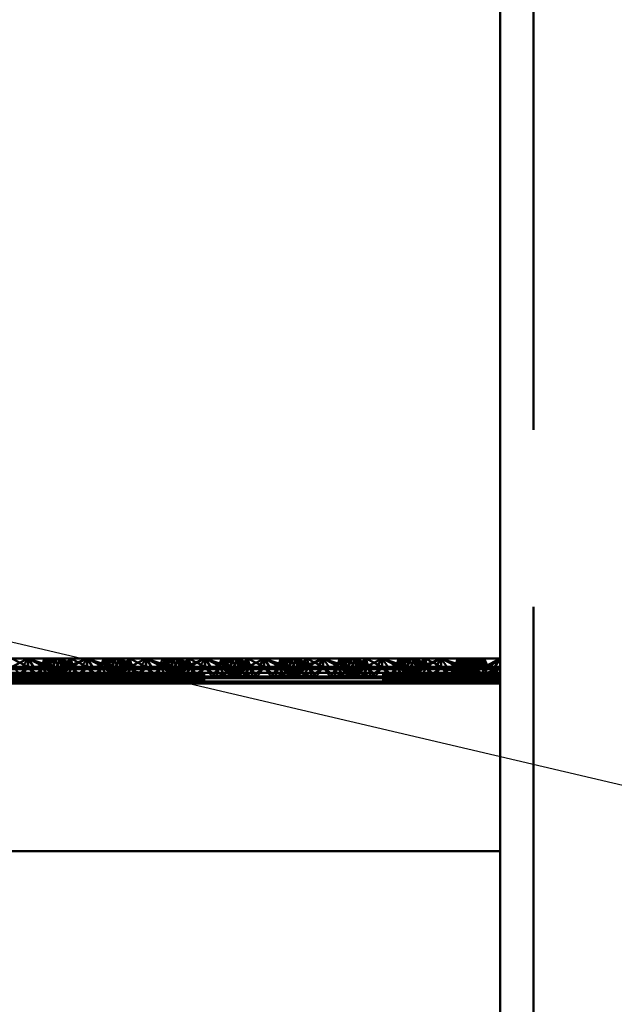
# Paper-space layout 'Layout1' of a CAD drawing. Extents: x -2 to 1033, y -36 to 596.
# Tile 161 of 256: x 374.97 to 377.49, y 428.45 to 432.62. Entities that reach past the tile are written whole.
import ezdxf

# ---------------------------------------------------------------- set-up
doc = ezdxf.new("R2010")
doc.units = 0
doc.linetypes.add('ACAD_ISO02W100', pattern=[15, 12, -3])
doc.linetypes.add('ACAD_ISO04W100', pattern=[30.5, 24, -3, 0.5, -3])
doc.layers.add('SS_POPIS_PROFILU', color=13, linetype='CONTINUOUS', lineweight=25)
doc.layers.add('SS_ZEBRIKY', color=24, linetype='CONTINUOUS', lineweight=50)

psp = doc.layouts.get("Layout1")

# ---------------------------------------------------------------- linework, layer by layer
at = {"layer": 'SS_POPIS_PROFILU', "color": 13}
psp.add_lwpolyline([(365.8683, 432.1145), (388.1864, 426.8788), (399.4245, 426.8788)], dxfattribs=at)
at = {"layer": 'SS_ZEBRIKY', "color": 7, "linetype": 'ACAD_ISO04W100', "ltscale": 0.25}
psp.add_line((377.0063, 524.985), (377.0063, 378.385), dxfattribs=at)
at = {"layer": 'SS_ZEBRIKY', "color": 3, "linetype": 'ACAD_ISO02W100', "ltscale": 0.25}
for p, q in [((377.1463, 378.385), (377.1463, 524.985)), ((374.9374, 429.9168), (375.0053, 429.881)), ((375.0063, 429.9168), (375.0053, 429.881)), ((375.0063, 429.9168), (375.1099, 429.881)), ((375.0063, 429.9168), (375.0063, 429.881)), ((375.1184, 429.9168), (375.0469, 429.881)), ((375.0663, 429.881), (375.0753, 429.9168)), ((375.0743, 429.881), (375.1369, 429.9168)), ((375.0743, 429.881), (375.1184, 429.9168)), ((375.0748, 429.881), (375.1369, 429.9168)), ((375.0748, 429.881), (375.1184, 429.9168)), ((375.1099, 429.881), (375.0753, 429.9168)), ((375.1869, 429.881), (375.0753, 429.9168)), ((375.1103, 429.881), (375.1258, 429.9168)), ((375.1184, 429.9168), (375.1363, 429.881)), ((375.1869, 429.881), (375.1258, 429.9168)), ((375.2158, 429.881), (375.1258, 429.9168)), ((375.1263, 429.881), (375.1442, 429.9168)), ((375.1493, 429.881), (375.1369, 429.9168)), ((375.1401, 429.9086), (375.1369, 429.9168)), ((375.1524, 429.881), (375.1369, 429.9168)), ((375.1369, 429.9168), (375.1403, 429.909)), ((375.151, 429.881), (375.1401, 429.9086)), ((375.1403, 429.909), (375.1524, 429.881)), ((375.1493, 429.881), (375.1874, 429.9168)), ((375.151, 429.881), (375.1728, 429.9025)), ((375.1661, 429.8802), (375.2563, 429.9168)), ((375.1661, 429.8802), (375.1874, 429.9168)), ((375.1796, 429.8768), (375.2563, 429.9168)), ((375.1936, 429.8921), (375.1874, 429.9168)), ((375.1963, 429.881), (375.1874, 429.9168)), ((375.2563, 429.9168), (375.2303, 429.8768)), ((375.2563, 429.9168), (375.2824, 429.8768)), ((375.2563, 429.9168), (375.333, 429.8768)), ((375.2563, 429.9168), (375.2563, 429.881)), ((375.3253, 429.9168), (375.3163, 429.881)), ((375.3869, 429.9168), (375.3248, 429.881)), ((375.3248, 429.881), (375.3684, 429.9168)), ((375.3253, 429.9168), (375.333, 429.8768)), ((375.3253, 429.9168), (375.3466, 429.8802)), ((375.3253, 429.9168), (375.3634, 429.881)), ((375.3393, 429.9023), (375.3599, 429.881)), ((375.3516, 429.9084), (375.3767, 429.9003)), ((375.3758, 429.9168), (375.3603, 429.881)), ((375.3758, 429.9168), (375.3634, 429.881)), ((375.3684, 429.9168), (375.3863, 429.881)), ((375.3758, 429.9168), (375.3724, 429.909)), ((375.3758, 429.9168), (375.4369, 429.881)), ((375.3758, 429.9168), (375.4389, 429.881)), ((375.3758, 429.9168), (375.4658, 429.881)), ((375.3767, 429.9003), (375.4369, 429.881)), ((375.3813, 429.891), (375.3942, 429.9168)), ((375.3869, 429.9168), (375.401, 429.881)), ((375.3869, 429.9168), (375.4024, 429.881)), ((375.4389, 429.881), (375.3942, 429.9168)), ((375.4658, 429.881), (375.3942, 429.9168)), ((375.4374, 429.9168), (375.401, 429.881)), ((375.4374, 429.9168), (375.4463, 429.881)), ((375.4374, 429.9168), (375.5053, 429.881)), ((375.5063, 429.9168), (375.5053, 429.881)), ((375.6099, 429.881), (375.5063, 429.9168)), ((375.5063, 429.9168), (375.5063, 429.881)), ((375.6184, 429.9168), (375.5469, 429.881)), ((375.5663, 429.881), (375.5753, 429.9168)), ((375.6369, 429.9168), (375.5743, 429.881)), ((375.5743, 429.881), (375.6184, 429.9168)), ((375.5748, 429.881), (375.6369, 429.9168)), ((375.5748, 429.881), (375.6184, 429.9168)), ((375.6099, 429.881), (375.5753, 429.9168)), ((375.6869, 429.881), (375.5753, 429.9168)), ((375.6103, 429.881), (375.6258, 429.9168)), ((375.6184, 429.9168), (375.6363, 429.881)), ((375.6869, 429.881), (375.6258, 429.9168)), ((375.7158, 429.881), (375.6258, 429.9168)), ((375.6263, 429.881), (375.6442, 429.9168)), ((375.6493, 429.881), (375.6369, 429.9168)), ((375.6401, 429.9086), (375.6369, 429.9168)), ((375.6369, 429.9168), (375.6403, 429.909)), ((375.6524, 429.881), (375.6369, 429.9168)), ((375.651, 429.881), (375.6401, 429.9086)), ((375.6403, 429.909), (375.6524, 429.881)), ((375.6493, 429.881), (375.6874, 429.9168)), ((375.6728, 429.9025), (375.651, 429.881)), ((375.6661, 429.8802), (375.7563, 429.9168)), ((375.6661, 429.8802), (375.6874, 429.9168)), ((375.6796, 429.8768), (375.7563, 429.9168)), ((375.6936, 429.8921), (375.6874, 429.9168)), ((375.6963, 429.881), (375.6874, 429.9168)), ((375.7563, 429.9168), (375.7303, 429.8768)), ((375.7824, 429.8768), (375.7563, 429.9168)), ((375.7563, 429.9168), (375.833, 429.8768)), ((375.7563, 429.881), (375.7563, 429.9168)), ((375.8253, 429.9168), (375.8163, 429.881)), ((375.8869, 429.9168), (375.8248, 429.881)), ((375.8248, 429.881), (375.8684, 429.9168)), ((375.833, 429.8768), (375.8253, 429.9168)), ((375.8253, 429.9168), (375.8466, 429.8802)), ((375.8253, 429.9168), (375.8634, 429.881)), ((375.8393, 429.9023), (375.8599, 429.881)), ((375.8516, 429.9084), (375.8767, 429.9003)), ((375.8758, 429.9168), (375.8603, 429.881)), ((375.8758, 429.9168), (375.8634, 429.881)), ((375.8684, 429.9168), (375.8863, 429.881)), ((375.8758, 429.9168), (375.8724, 429.909)), ((375.8758, 429.9168), (375.9369, 429.881)), ((375.8758, 429.9168), (375.9389, 429.881)), ((375.8758, 429.9168), (375.9658, 429.881)), ((375.8763, 429.881), (375.8942, 429.9168)), ((375.8767, 429.9003), (375.9369, 429.881)), ((375.8869, 429.9168), (375.901, 429.881)), ((375.8869, 429.9168), (375.9024, 429.881)), ((375.9389, 429.881), (375.8942, 429.9168)), ((375.9658, 429.881), (375.8942, 429.9168)), ((375.9374, 429.9168), (375.901, 429.881)), ((375.9374, 429.9168), (375.9463, 429.881)), ((375.9374, 429.9168), (376.0053, 429.881)), ((376.0063, 429.9168), (376.0053, 429.881)), ((376.1099, 429.881), (376.0063, 429.9168)), ((376.0063, 429.881), (376.0063, 429.9168)), ((376.1184, 429.9168), (376.0469, 429.881)), ((376.0663, 429.881), (376.0753, 429.9168)), ((376.1369, 429.9168), (376.0743, 429.881)), ((376.0743, 429.881), (376.1184, 429.9168)), ((376.0748, 429.881), (376.1369, 429.9168)), ((376.0748, 429.881), (376.1184, 429.9168)), ((376.1099, 429.881), (376.0753, 429.9168)), ((376.1869, 429.881), (376.0753, 429.9168)), ((376.1103, 429.881), (376.1258, 429.9168)), ((376.1184, 429.9168), (376.1363, 429.881)), ((376.1869, 429.881), (376.1258, 429.9168)), ((376.2158, 429.881), (376.1258, 429.9168)), ((376.1263, 429.881), (376.1442, 429.9168)), ((376.1493, 429.881), (376.1369, 429.9168)), ((376.1401, 429.9086), (376.1369, 429.9168)), ((376.1524, 429.881), (376.1369, 429.9168)), ((376.1369, 429.9168), (376.1403, 429.909)), ((376.151, 429.881), (376.1401, 429.9086)), ((376.1403, 429.909), (376.1524, 429.881)), ((376.1493, 429.881), (376.1874, 429.9168)), ((376.151, 429.881), (376.1728, 429.9025)), ((376.1661, 429.8802), (376.2563, 429.9168)), ((376.1661, 429.8802), (376.1874, 429.9168)), ((376.1796, 429.8768), (376.2563, 429.9168)), ((376.1936, 429.8921), (376.1874, 429.9168)), ((376.1963, 429.881), (376.1874, 429.9168)), ((376.2563, 429.9168), (376.2303, 429.8768)), ((376.2824, 429.8768), (376.2563, 429.9168)), ((376.2563, 429.9168), (376.333, 429.8768)), ((376.2563, 429.881), (376.2563, 429.9168)), ((376.3253, 429.9168), (376.3163, 429.881)), ((376.3869, 429.9168), (376.3248, 429.881)), ((376.3248, 429.881), (376.3684, 429.9168)), ((376.3253, 429.9168), (376.333, 429.8768)), ((376.3253, 429.9168), (376.3466, 429.8802)), ((376.3253, 429.9168), (376.3634, 429.881)), ((376.3393, 429.9023), (376.3599, 429.881)), ((376.3516, 429.9084), (376.3767, 429.9003)), ((376.3758, 429.9168), (376.3603, 429.881)), ((376.3758, 429.9168), (376.3634, 429.881)), ((376.3684, 429.9168), (376.3863, 429.881)), ((376.3758, 429.9168), (376.3724, 429.909)), ((376.3758, 429.9168), (376.4369, 429.881)), ((376.3758, 429.9168), (376.4389, 429.881)), ((376.3758, 429.9168), (376.4658, 429.881)), ((376.3763, 429.881), (376.3942, 429.9168)), ((376.3767, 429.9003), (376.4369, 429.881)), ((376.3869, 429.9168), (376.401, 429.881)), ((376.3869, 429.9168), (376.4024, 429.881)), ((376.4389, 429.881), (376.3942, 429.9168)), ((376.4658, 429.881), (376.3942, 429.9168)), ((376.4374, 429.9168), (376.401, 429.881)), ((376.4374, 429.9168), (376.4463, 429.881)), ((376.4374, 429.9168), (376.5053, 429.881)), ((376.5053, 429.881), (376.5063, 429.9168)), ((376.6099, 429.881), (376.5063, 429.9168)), ((376.5063, 429.881), (376.5063, 429.9168)), ((376.6184, 429.9168), (376.5469, 429.881)), ((376.5663, 429.881), (376.5753, 429.9168)), ((376.5743, 429.881), (376.6369, 429.9168)), ((376.6184, 429.9168), (376.5743, 429.881)), ((376.5748, 429.881), (376.6369, 429.9168)), ((376.5748, 429.881), (376.6184, 429.9168)), ((376.6099, 429.881), (376.5753, 429.9168)), ((376.6869, 429.881), (376.5753, 429.9168)), ((376.6103, 429.881), (376.6258, 429.9168)), ((376.6184, 429.9168), (376.6313, 429.891)), ((376.6869, 429.881), (376.6258, 429.9168)), ((376.7158, 429.881), (376.6258, 429.9168)), ((376.6263, 429.881), (376.6442, 429.9168)), ((376.6493, 429.881), (376.6369, 429.9168)), ((376.6401, 429.9086), (376.6369, 429.9168)), ((376.6369, 429.9168), (376.6403, 429.909)), ((376.6524, 429.881), (376.6369, 429.9168)), ((376.651, 429.881), (376.6401, 429.9086)), ((376.6403, 429.909), (376.6524, 429.881)), ((376.6493, 429.881), (376.6874, 429.9168)), ((376.651, 429.881), (376.6728, 429.9025)), ((376.6661, 429.8802), (376.7563, 429.9168)), ((376.6661, 429.8802), (376.6874, 429.9168)), ((376.6796, 429.8768), (376.7563, 429.9168)), ((376.6936, 429.8921), (376.6874, 429.9168)), ((376.6963, 429.881), (376.6874, 429.9168)), ((376.7303, 429.8768), (376.7563, 429.9168)), ((376.7824, 429.8768), (376.7563, 429.9168)), ((376.7563, 429.9168), (376.833, 429.8768)), ((376.7563, 429.881), (376.7563, 429.9168)), ((376.8869, 429.9168), (376.8044, 429.881)), ((376.8044, 429.881), (376.8684, 429.9168)), ((376.8253, 429.9168), (376.8163, 429.881)), ((376.833, 429.8768), (376.8253, 429.9168)), ((376.8253, 429.9168), (376.8466, 429.8802)), ((376.8253, 429.9168), (376.8634, 429.881)), ((376.8869, 429.9168), (376.8328, 429.881)), ((376.8599, 429.881), (376.8394, 429.9022)), ((376.8516, 429.9084), (376.8767, 429.9003)), ((376.8758, 429.9168), (376.8603, 429.881)), ((376.8634, 429.881), (376.8758, 429.9168)), ((376.8684, 429.9168), (376.8863, 429.881)), ((376.9369, 429.881), (376.8758, 429.9168)), ((376.8758, 429.9168), (376.9389, 429.881)), ((376.8758, 429.9168), (376.9658, 429.881)), ((376.8763, 429.881), (376.8942, 429.9168)), ((376.8767, 429.9003), (376.9369, 429.881)), ((376.9374, 429.9168), (376.8794, 429.881)), ((376.8794, 429.881), (376.8869, 429.9168)), ((376.8869, 429.9168), (376.9024, 429.881)), ((376.9389, 429.881), (376.8942, 429.9168)), ((376.9658, 429.881), (376.8942, 429.9168)), ((376.9374, 429.9168), (376.9393, 429.881)), ((376.9374, 429.9168), (376.9463, 429.881)), ((377.0063, 429.9168), (376.9393, 429.881)), ((374.9161, 429.8802), (375.0966, 429.8802)), ((374.9463, 429.881), (374.9764, 429.841)), ((375.0063, 429.881), (374.9463, 429.881)), ((375.0063, 429.881), (374.9579, 429.841)), ((374.9764, 429.841), (375.0063, 429.881)), ((375.0063, 429.881), (375.0363, 429.841)), ((375.0063, 429.881), (375.0548, 429.841)), ((375.0663, 429.881), (375.0063, 429.881)), ((375.0363, 429.841), (375.0663, 429.881)), ((375.0548, 429.841), (375.0663, 429.881)), ((375.1313, 429.8785), (375.0583, 429.841)), ((375.1382, 429.875), (375.0583, 429.841)), ((375.0663, 429.881), (375.0935, 429.841)), ((375.1403, 429.841), (375.0663, 429.881)), ((375.0663, 429.881), (375.1679, 429.841)), ((375.1103, 429.881), (375.0663, 429.881)), ((375.0683, 429.841), (375.1524, 429.881)), ((375.1363, 429.881), (375.0683, 429.841)), ((375.0948, 429.841), (375.1413, 429.8733)), ((375.0948, 429.841), (375.1568, 429.8654)), ((375.1403, 429.841), (375.1103, 429.881)), ((375.1103, 429.881), (375.1679, 429.841)), ((375.1944, 429.841), (375.1103, 429.881)), ((375.1103, 429.881), (375.2043, 429.841)), ((375.1134, 429.881), (375.1103, 429.881)), ((375.1224, 429.841), (375.1963, 429.881)), ((375.1224, 429.841), (375.1524, 429.881)), ((375.1944, 429.841), (375.1263, 429.881)), ((375.2043, 429.841), (375.1263, 429.881)), ((375.1363, 429.881), (375.1313, 429.8785)), ((375.1524, 429.881), (375.1382, 429.875)), ((375.1413, 429.8733), (375.1524, 429.881)), ((375.1493, 429.881), (375.1661, 429.8802)), ((375.1568, 429.8654), (375.1963, 429.881)), ((375.1661, 429.8802), (375.1796, 429.8768)), ((375.1692, 429.841), (375.1783, 429.8544)), ((375.1783, 429.8544), (375.1963, 429.881)), ((375.1796, 429.8768), (375.2563, 429.8715)), ((375.2079, 429.841), (375.1963, 429.881)), ((375.1963, 429.881), (375.2264, 429.841)), ((375.2079, 429.841), (375.2563, 429.881)), ((375.2563, 429.881), (375.2264, 429.841)), ((375.2303, 429.8768), (375.2563, 429.8715)), ((375.2563, 429.881), (375.2863, 429.841)), ((375.2563, 429.881), (375.3048, 429.841)), ((375.2563, 429.8715), (375.333, 429.8768)), ((375.2824, 429.8768), (375.2563, 429.8715)), ((375.2863, 429.841), (375.3163, 429.881)), ((375.3163, 429.881), (375.3048, 429.841)), ((375.3083, 429.841), (375.4024, 429.881)), ((375.3863, 429.881), (375.3083, 429.841)), ((375.3163, 429.881), (375.3344, 429.8544)), ((375.3163, 429.881), (375.3903, 429.841)), ((375.3163, 429.881), (375.3559, 429.8654)), ((375.4024, 429.881), (375.3183, 429.841)), ((375.3863, 429.881), (375.3183, 429.841)), ((375.3226, 429.8939), (375.3599, 429.881)), ((375.333, 429.8768), (375.3466, 429.8802)), ((375.3344, 429.8544), (375.3435, 429.841)), ((375.3448, 429.841), (375.4463, 429.881)), ((375.3448, 429.841), (375.4024, 429.881)), ((375.3634, 429.881), (375.3466, 429.8802)), ((375.3559, 429.8654), (375.4179, 429.841)), ((375.3603, 429.881), (375.3903, 429.841)), ((375.3603, 429.881), (375.3713, 429.8733)), ((375.3603, 429.881), (375.4444, 429.841)), ((375.3745, 429.875), (375.3603, 429.881)), ((375.3713, 429.8733), (375.4179, 429.841)), ((375.4463, 429.881), (375.3724, 429.841)), ((375.4024, 429.881), (375.3724, 429.841)), ((375.4543, 429.841), (375.3745, 429.875)), ((375.3763, 429.881), (375.3813, 429.891)), ((375.3763, 429.881), (375.4444, 429.841)), ((375.3813, 429.8785), (375.3763, 429.881)), ((375.4543, 429.841), (375.3813, 429.8785)), ((375.4024, 429.881), (375.3993, 429.881)), ((375.4463, 429.881), (375.4024, 429.881)), ((375.4161, 429.8802), (375.5966, 429.8802)), ((375.4463, 429.881), (375.4192, 429.841)), ((375.4463, 429.881), (375.4579, 429.841)), ((375.4463, 429.881), (375.4764, 429.841)), ((375.5063, 429.881), (375.4463, 429.881)), ((375.5063, 429.881), (375.4579, 429.841)), ((375.4764, 429.841), (375.5063, 429.881)), ((375.5363, 429.841), (375.5063, 429.881)), ((375.5548, 429.841), (375.5063, 429.881)), ((375.5663, 429.881), (375.5063, 429.881)), ((375.5363, 429.841), (375.5663, 429.881)), ((375.5548, 429.841), (375.5663, 429.881)), ((375.6313, 429.8785), (375.5583, 429.841)), ((375.6382, 429.875), (375.5583, 429.841)), ((375.5663, 429.881), (375.5935, 429.841)), ((375.6403, 429.841), (375.5663, 429.881)), ((375.5663, 429.881), (375.6679, 429.841)), ((375.6103, 429.881), (375.5663, 429.881)), ((375.5683, 429.841), (375.6524, 429.881)), ((375.5683, 429.841), (375.6363, 429.881)), ((375.5948, 429.841), (375.6413, 429.8733)), ((375.5948, 429.841), (375.6568, 429.8654)), ((375.6403, 429.841), (375.6103, 429.881)), ((375.6103, 429.881), (375.6679, 429.841)), ((375.6944, 429.841), (375.6103, 429.881)), ((375.6103, 429.881), (375.7043, 429.841)), ((375.6134, 429.881), (375.6103, 429.881)), ((375.6224, 429.841), (375.6963, 429.881)), ((375.6224, 429.841), (375.6524, 429.881)), ((375.6944, 429.841), (375.6263, 429.881)), ((375.7043, 429.841), (375.6263, 429.881)), ((375.6363, 429.881), (375.6313, 429.8785)), ((375.6524, 429.881), (375.6382, 429.875)), ((375.6413, 429.8733), (375.6524, 429.881)), ((375.6493, 429.881), (375.6661, 429.8802)), ((375.6568, 429.8654), (375.6963, 429.881)), ((375.6661, 429.8802), (375.6796, 429.8768)), ((375.6692, 429.841), (375.6783, 429.8544)), ((375.6783, 429.8544), (375.6963, 429.881)), ((375.6796, 429.8768), (375.7563, 429.8715)), ((375.7079, 429.841), (375.6963, 429.881)), ((375.6963, 429.881), (375.7264, 429.841)), ((375.7079, 429.841), (375.7563, 429.881)), ((375.7264, 429.841), (375.7563, 429.881)), ((375.7303, 429.8768), (375.7563, 429.8715)), ((375.7563, 429.881), (375.7863, 429.841)), ((375.7563, 429.881), (375.8048, 429.841)), ((375.7563, 429.8715), (375.833, 429.8768)), ((375.7563, 429.8715), (375.7824, 429.8768)), ((375.7863, 429.841), (375.8163, 429.881)), ((375.8048, 429.841), (375.8163, 429.881)), ((375.8083, 429.841), (375.9024, 429.881)), ((375.8863, 429.881), (375.8083, 429.841)), ((375.8191, 429.8921), (375.8163, 429.881)), ((375.8163, 429.881), (375.8344, 429.8544)), ((375.8163, 429.881), (375.8903, 429.841)), ((375.8163, 429.881), (375.8559, 429.8654)), ((375.9024, 429.881), (375.8183, 429.841)), ((375.8863, 429.881), (375.8183, 429.841)), ((375.8226, 429.8939), (375.8599, 429.881)), ((375.833, 429.8768), (375.8466, 429.8802)), ((375.8344, 429.8544), (375.8435, 429.841)), ((375.8448, 429.841), (375.9463, 429.881)), ((375.8448, 429.841), (375.9024, 429.881)), ((375.8634, 429.881), (375.8466, 429.8802)), ((375.8559, 429.8654), (375.9179, 429.841)), ((375.8603, 429.881), (375.8903, 429.841)), ((375.8603, 429.881), (375.8713, 429.8733)), ((375.8603, 429.881), (375.9444, 429.841)), ((375.8745, 429.875), (375.8603, 429.881)), ((375.8713, 429.8733), (375.9179, 429.841)), ((375.9463, 429.881), (375.8724, 429.841)), ((375.9024, 429.881), (375.8724, 429.841)), ((375.9543, 429.841), (375.8745, 429.875)), ((375.8763, 429.881), (375.9444, 429.841)), ((375.8813, 429.8785), (375.8763, 429.881)), ((375.9543, 429.841), (375.8813, 429.8785)), ((375.9024, 429.881), (375.8993, 429.881)), ((375.9463, 429.881), (375.9024, 429.881)), ((375.9161, 429.8802), (376.0966, 429.8802)), ((375.9192, 429.841), (375.9463, 429.881)), ((375.9463, 429.881), (375.9579, 429.841)), ((375.9764, 429.841), (375.9463, 429.881)), ((376.0063, 429.881), (375.9463, 429.881)), ((375.9579, 429.841), (376.0063, 429.881)), ((375.9764, 429.841), (376.0063, 429.881)), ((376.0363, 429.841), (376.0063, 429.881)), ((376.0548, 429.841), (376.0063, 429.881)), ((376.0663, 429.881), (376.0063, 429.881)), ((376.0363, 429.841), (376.0663, 429.881)), ((376.0548, 429.841), (376.0663, 429.881)), ((376.1313, 429.8785), (376.0583, 429.841)), ((376.1382, 429.875), (376.0583, 429.841)), ((376.0663, 429.881), (376.0935, 429.841)), ((376.1403, 429.841), (376.0663, 429.881)), ((376.0663, 429.881), (376.1679, 429.841)), ((376.1103, 429.881), (376.0663, 429.881)), ((376.0683, 429.841), (376.1524, 429.881)), ((376.0683, 429.841), (376.1363, 429.881)), ((376.0948, 429.841), (376.1413, 429.8733)), ((376.0948, 429.841), (376.1568, 429.8654)), ((376.1403, 429.841), (376.1103, 429.881)), ((376.1103, 429.881), (376.1679, 429.841)), ((376.1944, 429.841), (376.1103, 429.881)), ((376.1103, 429.881), (376.2043, 429.841)), ((376.1134, 429.881), (376.1103, 429.881)), ((376.1224, 429.841), (376.1963, 429.881)), ((376.1224, 429.841), (376.1524, 429.881)), ((376.1944, 429.841), (376.1263, 429.881)), ((376.2043, 429.841), (376.1263, 429.881)), ((376.1363, 429.881), (376.1313, 429.8785)), ((376.1524, 429.881), (376.1382, 429.875)), ((376.1413, 429.8733), (376.1524, 429.881)), ((376.1661, 429.8802), (376.1493, 429.881)), ((376.1568, 429.8654), (376.1963, 429.881)), ((376.1796, 429.8768), (376.1661, 429.8802)), ((376.1692, 429.841), (376.1783, 429.8544)), ((376.1783, 429.8544), (376.1963, 429.881)), ((376.2563, 429.8715), (376.1796, 429.8768)), ((376.2079, 429.841), (376.1963, 429.881)), ((376.1963, 429.881), (376.2264, 429.841)), ((376.2079, 429.841), (376.2563, 429.881)), ((376.2264, 429.841), (376.2563, 429.881)), ((376.2303, 429.8768), (376.2563, 429.8715)), ((376.2563, 429.881), (376.2863, 429.841)), ((376.2563, 429.881), (376.3048, 429.841)), ((376.2563, 429.8715), (376.333, 429.8768)), ((376.2563, 429.8715), (376.2824, 429.8768)), ((376.2863, 429.841), (376.3163, 429.881)), ((376.3048, 429.841), (376.3163, 429.881)), ((376.3083, 429.841), (376.4024, 429.881)), ((376.3863, 429.881), (376.3083, 429.841)), ((376.3163, 429.881), (376.3344, 429.8544)), ((376.3163, 429.881), (376.3903, 429.841)), ((376.3163, 429.881), (376.3559, 429.8654)), ((376.4024, 429.881), (376.3183, 429.841)), ((376.3863, 429.881), (376.3183, 429.841)), ((376.3226, 429.8939), (376.3599, 429.881)), ((376.333, 429.8768), (376.3466, 429.8802)), ((376.3344, 429.8544), (376.3435, 429.841)), ((376.3448, 429.841), (376.4463, 429.881)), ((376.3448, 429.841), (376.4024, 429.881)), ((376.3634, 429.881), (376.3466, 429.8802)), ((376.3559, 429.8654), (376.4179, 429.841)), ((376.3603, 429.881), (376.3903, 429.841)), ((376.3603, 429.881), (376.3713, 429.8733)), ((376.3603, 429.881), (376.4444, 429.841)), ((376.4543, 429.841), (376.3603, 429.881)), ((376.3713, 429.8733), (376.4179, 429.841)), ((376.4463, 429.881), (376.3724, 429.841)), ((376.4024, 429.881), (376.3724, 429.841)), ((376.3763, 429.881), (376.4444, 429.841)), ((376.3813, 429.8785), (376.3763, 429.881)), ((376.4543, 429.841), (376.3813, 429.8785)), ((376.4024, 429.881), (376.3993, 429.881)), ((376.4463, 429.881), (376.4024, 429.881)), ((376.4161, 429.8802), (376.5966, 429.8802)), ((376.4192, 429.841), (376.4463, 429.881)), ((376.4463, 429.881), (376.4579, 429.841)), ((376.4764, 429.841), (376.4463, 429.881)), ((376.5063, 429.881), (376.4463, 429.881)), ((376.4579, 429.841), (376.5063, 429.881)), ((376.4764, 429.841), (376.5063, 429.881)), ((376.5363, 429.841), (376.5063, 429.881)), ((376.5548, 429.841), (376.5063, 429.881)), ((376.5663, 429.881), (376.5063, 429.881)), ((376.5363, 429.841), (376.5663, 429.881)), ((376.5548, 429.841), (376.5663, 429.881)), ((376.6313, 429.8785), (376.5583, 429.841)), ((376.6382, 429.875), (376.5583, 429.841)), ((376.5663, 429.881), (376.5935, 429.841)), ((376.6403, 429.841), (376.5663, 429.881)), ((376.5663, 429.881), (376.6679, 429.841)), ((376.6103, 429.881), (376.5663, 429.881)), ((376.5683, 429.841), (376.6524, 429.881)), ((376.5683, 429.841), (376.6363, 429.881)), ((376.5948, 429.841), (376.6413, 429.8733)), ((376.5948, 429.841), (376.6568, 429.8654)), ((376.6403, 429.841), (376.6103, 429.881)), ((376.6103, 429.881), (376.6679, 429.841)), ((376.6944, 429.841), (376.6103, 429.881)), ((376.6103, 429.881), (376.7043, 429.841)), ((376.6134, 429.881), (376.6103, 429.881)), ((376.6224, 429.841), (376.6963, 429.881)), ((376.6224, 429.841), (376.6524, 429.881)), ((376.6944, 429.841), (376.6263, 429.881)), ((376.7043, 429.841), (376.6263, 429.881)), ((376.6313, 429.891), (376.6363, 429.881)), ((376.6363, 429.881), (376.6313, 429.8785)), ((376.6524, 429.881), (376.6382, 429.875)), ((376.6413, 429.8733), (376.6524, 429.881)), ((376.6493, 429.881), (376.6661, 429.8802)), ((376.6568, 429.8654), (376.6963, 429.881)), ((376.6661, 429.8802), (376.6796, 429.8768)), ((376.6692, 429.841), (376.6783, 429.8544)), ((376.6783, 429.8544), (376.6963, 429.881)), ((376.6796, 429.8768), (376.7563, 429.8715)), ((376.7079, 429.841), (376.6963, 429.881)), ((376.6963, 429.881), (376.7264, 429.841)), ((376.7079, 429.841), (376.7563, 429.881)), ((376.7264, 429.841), (376.7563, 429.881)), ((376.7563, 429.8715), (376.7303, 429.8768)), ((376.7563, 429.881), (376.7863, 429.841)), ((376.7563, 429.881), (376.8048, 429.841)), ((376.7563, 429.8715), (376.833, 429.8768)), ((376.7563, 429.8715), (376.7824, 429.8768)), ((376.7563, 429.8715), (377.0063, 429.8717)), ((377.0063, 429.846), (376.7563, 429.8715)), ((376.7863, 429.841), (376.8163, 429.881)), ((376.8163, 429.881), (376.8048, 429.841)), ((376.8113, 429.841), (376.9024, 429.881)), ((376.8863, 429.881), (376.8113, 429.841)), ((376.9024, 429.881), (376.8114, 429.841)), ((376.8863, 429.881), (376.8114, 429.841)), ((376.8163, 429.881), (376.8349, 429.8536)), ((376.8163, 429.881), (376.8903, 429.841)), ((376.8566, 429.8652), (376.8163, 429.881)), ((376.8228, 429.8939), (376.8599, 429.881)), ((376.833, 429.8768), (376.8466, 429.8802)), ((376.833, 429.8768), (377.0063, 429.8717)), ((376.8349, 429.8536), (376.8435, 429.841)), ((376.8466, 429.8802), (377.0063, 429.881)), ((376.8466, 429.8802), (376.8634, 429.881)), ((377.0063, 429.8717), (376.8466, 429.8802)), ((376.8497, 429.841), (376.9463, 429.881)), ((376.8497, 429.841), (376.9024, 429.881)), ((376.9463, 429.881), (376.8501, 429.841)), ((376.9024, 429.881), (376.8501, 429.841)), ((376.9179, 429.841), (376.8566, 429.8652)), ((376.8603, 429.881), (376.8903, 429.841)), ((376.8716, 429.8732), (376.8603, 429.881)), ((376.8603, 429.881), (376.9444, 429.841)), ((376.8603, 429.881), (376.8748, 429.8749)), ((376.9179, 429.841), (376.8716, 429.8732)), ((376.8748, 429.8749), (376.9543, 429.841)), ((376.9444, 429.841), (376.8763, 429.881)), ((376.8814, 429.8784), (376.8763, 429.881)), ((376.9543, 429.841), (376.8814, 429.8784)), ((376.9024, 429.881), (376.8993, 429.881)), ((376.9463, 429.881), (376.9024, 429.881)), ((376.9192, 429.841), (376.9463, 429.881)), ((377.0063, 429.881), (376.9196, 429.841)), ((376.9463, 429.881), (376.9196, 429.841)), ((376.9471, 429.841), (376.9463, 429.881)), ((377.0063, 429.881), (376.9463, 429.881)), ((376.9471, 429.841), (377.0063, 429.881)), ((376.9764, 429.841), (377.0063, 429.881)), ((369.0063, 429.846), (377.0063, 429.846)), ((377.0063, 429.8334), (369.0063, 429.8334)), ((369.0063, 429.827), (377.0063, 429.827)), ((369.0063, 429.826), (377.0063, 429.826)), ((377.0063, 429.8193), (369.0063, 429.8193)), ((374.9192, 429.841), (375.0063, 429.8334)), ((374.9192, 429.841), (374.9764, 429.841)), ((374.9764, 429.841), (375.0063, 429.8334)), ((374.9764, 429.841), (375.0363, 429.841)), ((375.0935, 429.841), (375.0063, 429.8334)), ((375.0063, 429.8334), (375.0363, 429.841)), ((375.0363, 429.841), (375.0935, 429.841)), ((375.0935, 429.841), (375.4192, 429.841)), ((375.2563, 429.8334), (375.1692, 429.841)), ((375.2264, 429.841), (375.2563, 429.8334)), ((375.2563, 429.8334), (375.3435, 429.841)), ((375.2863, 429.841), (375.2563, 429.8334)), ((375.4192, 429.841), (375.5063, 429.8334)), ((375.4192, 429.841), (375.4764, 429.841)), ((375.5063, 429.8334), (375.4764, 429.841)), ((375.4764, 429.841), (375.5363, 429.841)), ((375.5935, 429.841), (375.5063, 429.8334)), ((375.5063, 429.8334), (375.5363, 429.841)), ((375.5363, 429.841), (375.5935, 429.841)), ((375.5935, 429.841), (375.9192, 429.841)), ((375.7563, 429.8334), (375.6692, 429.841)), ((375.7264, 429.841), (375.7563, 429.8334)), ((375.7563, 429.8334), (375.8435, 429.841)), ((375.7563, 429.8334), (375.7863, 429.841)), ((375.9192, 429.841), (376.0063, 429.8334)), ((375.9192, 429.841), (375.9764, 429.841)), ((376.0063, 429.8334), (375.9764, 429.841)), ((375.9764, 429.841), (376.0363, 429.841)), ((376.0935, 429.841), (376.0063, 429.8334)), ((376.0063, 429.8334), (376.0363, 429.841)), ((376.0363, 429.841), (376.0935, 429.841)), ((376.0935, 429.841), (376.4192, 429.841)), ((376.2563, 429.8334), (376.1692, 429.841)), ((376.2264, 429.841), (376.2563, 429.8334)), ((376.2563, 429.8334), (376.3435, 429.841)), ((376.2563, 429.8334), (376.2863, 429.841)), ((376.4192, 429.841), (376.5063, 429.8334)), ((376.4192, 429.841), (376.4764, 429.841)), ((376.5063, 429.8334), (376.4764, 429.841)), ((376.4764, 429.841), (376.5363, 429.841)), ((376.5935, 429.841), (376.5063, 429.8334)), ((376.5063, 429.8334), (376.5363, 429.841)), ((376.5363, 429.841), (376.5935, 429.841)), ((376.5935, 429.841), (376.9192, 429.841)), ((376.6692, 429.841), (376.7563, 429.8334)), ((376.7264, 429.841), (376.7563, 429.8334)), ((376.7563, 429.8334), (376.8435, 429.841)), ((376.7563, 429.8334), (376.7863, 429.841)), ((376.7563, 429.8334), (377.0063, 429.837)), ((377.0063, 429.826), (376.7563, 429.8334)), ((376.8435, 429.841), (377.0063, 429.837)), ((377.0063, 429.8334), (376.9192, 429.841)), ((376.9192, 429.841), (376.9471, 429.841)), ((377.0063, 429.8334), (376.9471, 429.841)), ((376.9471, 429.841), (376.9764, 429.841)), ((377.0063, 429.8334), (376.9764, 429.841)), ((376.9764, 429.841), (377.0063, 429.841))]:
    psp.add_line(p, q, dxfattribs=at)
at = {"layer": 'SS_ZEBRIKY', "color": 1, "linetype": 'Continuous', "ltscale": 0.25}
psp.add_line((377.0063, 452.285), (377.0063, 421.885), dxfattribs=at)
at = {"layer": 'SS_ZEBRIKY', "color": 7, "linetype": 'Continuous', "ltscale": 0.25}
for p, q in [((374.9296, 429.8768), (375.0063, 429.9168)), ((375.0063, 429.9168), (374.9374, 429.9168)), ((375.0063, 429.9168), (374.9803, 429.8768)), ((375.0324, 429.8768), (375.0063, 429.9168)), ((375.0063, 429.9168), (375.083, 429.8768)), ((375.0063, 429.9168), (375.0966, 429.8802)), ((375.0753, 429.9168), (375.0063, 429.9168)), ((375.0753, 429.9168), (375.0966, 429.8802)), ((375.0753, 429.9168), (375.1134, 429.881)), ((375.1258, 429.9168), (375.0753, 429.9168)), ((375.1258, 429.9168), (375.1134, 429.881)), ((375.1258, 429.9168), (375.1889, 429.881)), ((375.1442, 429.9168), (375.1258, 429.9168)), ((375.1442, 429.9168), (375.1889, 429.881)), ((375.2158, 429.881), (375.1442, 429.9168)), ((375.1874, 429.9168), (375.1442, 429.9168)), ((375.1728, 429.9025), (375.1874, 429.9168)), ((375.1874, 429.9168), (375.2553, 429.881)), ((375.2563, 429.9168), (375.1874, 429.9168)), ((375.2553, 429.881), (375.2563, 429.9168)), ((375.2563, 429.9168), (375.3226, 429.8939)), ((375.3253, 429.9168), (375.2563, 429.9168)), ((375.3684, 429.9168), (375.2969, 429.881)), ((375.3869, 429.9168), (375.3243, 429.881)), ((375.3243, 429.881), (375.3684, 429.9168)), ((375.3253, 429.9168), (375.3393, 429.9023)), ((375.3253, 429.9168), (375.3516, 429.9084)), ((375.3684, 429.9168), (375.3253, 429.9168)), ((375.3869, 429.9168), (375.3684, 429.9168)), ((375.3993, 429.881), (375.3869, 429.9168)), ((375.4374, 429.9168), (375.3869, 429.9168)), ((375.3993, 429.881), (375.4374, 429.9168)), ((375.4161, 429.8802), (375.4374, 429.9168)), ((375.4296, 429.8768), (375.5063, 429.9168)), ((375.4296, 429.8768), (375.4374, 429.9168)), ((375.5063, 429.9168), (375.4374, 429.9168)), ((375.4803, 429.8768), (375.5063, 429.9168)), ((375.5324, 429.8768), (375.5063, 429.9168)), ((375.5063, 429.9168), (375.583, 429.8768)), ((375.5063, 429.9168), (375.5966, 429.8802)), ((375.5753, 429.9168), (375.5063, 429.9168)), ((375.5753, 429.9168), (375.5966, 429.8802)), ((375.5753, 429.9168), (375.6134, 429.881)), ((375.6258, 429.9168), (375.5753, 429.9168)), ((375.6258, 429.9168), (375.6134, 429.881)), ((375.6258, 429.9168), (375.6889, 429.881)), ((375.6442, 429.9168), (375.6258, 429.9168)), ((375.6442, 429.9168), (375.6889, 429.881)), ((375.7158, 429.881), (375.6442, 429.9168)), ((375.6874, 429.9168), (375.6442, 429.9168)), ((375.6874, 429.9168), (375.6728, 429.9025)), ((375.7553, 429.881), (375.6874, 429.9168)), ((375.7563, 429.9168), (375.6874, 429.9168)), ((375.7553, 429.881), (375.7563, 429.9168)), ((375.7563, 429.9168), (375.8226, 429.8939)), ((375.8253, 429.9168), (375.7563, 429.9168)), ((375.8684, 429.9168), (375.7969, 429.881)), ((375.8243, 429.881), (375.8869, 429.9168)), ((375.8243, 429.881), (375.8684, 429.9168)), ((375.8253, 429.9168), (375.8393, 429.9023)), ((375.8253, 429.9168), (375.8516, 429.9084)), ((375.8684, 429.9168), (375.8253, 429.9168)), ((375.8869, 429.9168), (375.8684, 429.9168)), ((375.8993, 429.881), (375.8869, 429.9168)), ((375.9374, 429.9168), (375.8869, 429.9168)), ((375.8993, 429.881), (375.9374, 429.9168)), ((375.9161, 429.8802), (375.9374, 429.9168)), ((375.9296, 429.8768), (376.0063, 429.9168)), ((375.9296, 429.8768), (375.9374, 429.9168)), ((376.0063, 429.9168), (375.9374, 429.9168)), ((375.9803, 429.8768), (376.0063, 429.9168)), ((376.0324, 429.8768), (376.0063, 429.9168)), ((376.0063, 429.9168), (376.083, 429.8768)), ((376.0063, 429.9168), (376.0966, 429.8802)), ((376.0753, 429.9168), (376.0063, 429.9168)), ((376.0753, 429.9168), (376.0966, 429.8802)), ((376.0753, 429.9168), (376.1134, 429.881)), ((376.1258, 429.9168), (376.0753, 429.9168)), ((376.1258, 429.9168), (376.1134, 429.881)), ((376.1258, 429.9168), (376.1889, 429.881)), ((376.1442, 429.9168), (376.1258, 429.9168)), ((376.1442, 429.9168), (376.1889, 429.881)), ((376.2158, 429.881), (376.1442, 429.9168)), ((376.1874, 429.9168), (376.1442, 429.9168)), ((376.1728, 429.9025), (376.1874, 429.9168)), ((376.2553, 429.881), (376.1874, 429.9168)), ((376.2563, 429.9168), (376.1874, 429.9168)), ((376.2553, 429.881), (376.2563, 429.9168)), ((376.2563, 429.9168), (376.3226, 429.8939)), ((376.3253, 429.9168), (376.2563, 429.9168)), ((376.3684, 429.9168), (376.2969, 429.881)), ((376.3243, 429.881), (376.3869, 429.9168)), ((376.3243, 429.881), (376.3684, 429.9168)), ((376.3253, 429.9168), (376.3393, 429.9023)), ((376.3253, 429.9168), (376.3516, 429.9084)), ((376.3684, 429.9168), (376.3253, 429.9168)), ((376.3869, 429.9168), (376.3684, 429.9168)), ((376.3993, 429.881), (376.3869, 429.9168)), ((376.4374, 429.9168), (376.3869, 429.9168)), ((376.3993, 429.881), (376.4374, 429.9168)), ((376.4161, 429.8802), (376.4374, 429.9168)), ((376.4296, 429.8768), (376.5063, 429.9168)), ((376.4296, 429.8768), (376.4374, 429.9168)), ((376.5063, 429.9168), (376.4374, 429.9168)), ((376.4803, 429.8768), (376.5063, 429.9168)), ((376.5324, 429.8768), (376.5063, 429.9168)), ((376.5063, 429.9168), (376.583, 429.8768)), ((376.5063, 429.9168), (376.5966, 429.8802)), ((376.5753, 429.9168), (376.5063, 429.9168)), ((376.5753, 429.9168), (376.5966, 429.8802)), ((376.5753, 429.9168), (376.6134, 429.881)), ((376.6258, 429.9168), (376.5753, 429.9168)), ((376.6258, 429.9168), (376.6134, 429.881)), ((376.6258, 429.9168), (376.6889, 429.881)), ((376.6442, 429.9168), (376.6258, 429.9168)), ((376.6889, 429.881), (376.6442, 429.9168)), ((376.7158, 429.881), (376.6442, 429.9168)), ((376.6874, 429.9168), (376.6442, 429.9168)), ((376.6728, 429.9025), (376.6874, 429.9168)), ((376.7553, 429.881), (376.6874, 429.9168)), ((376.7563, 429.9168), (376.6874, 429.9168)), ((376.7553, 429.881), (376.7563, 429.9168)), ((376.7563, 429.9168), (376.8228, 429.8939)), ((376.8253, 429.9168), (376.7563, 429.9168)), ((376.8684, 429.9168), (376.7972, 429.881)), ((376.8121, 429.881), (376.8869, 429.9168)), ((376.8121, 429.881), (376.8684, 429.9168)), ((376.8394, 429.9022), (376.8253, 429.9168)), ((376.8253, 429.9168), (376.8516, 429.9084)), ((376.8684, 429.9168), (376.8253, 429.9168)), ((376.9374, 429.9168), (376.8473, 429.881)), ((376.8473, 429.881), (376.8869, 429.9168)), ((376.8869, 429.9168), (376.8684, 429.9168)), ((376.9374, 429.9168), (376.8869, 429.9168)), ((376.9374, 429.9168), (376.8993, 429.881)), ((376.9161, 429.8802), (376.9374, 429.9168)), ((376.9296, 429.8768), (376.9374, 429.9168)), ((376.9546, 429.8768), (376.9374, 429.9168)), ((377.0063, 429.9168), (376.9374, 429.9168)), ((376.9546, 429.8768), (377.0063, 429.9168)), ((376.9803, 429.8768), (377.0063, 429.9168)), ((377.0063, 429.8715), (373.5063, 429.8715)), ((373.5063, 429.8559), (377.0063, 429.8559)), ((374.9296, 429.8768), (375.0063, 429.8715)), ((374.9296, 429.8768), (374.9803, 429.8768)), ((374.9803, 429.8768), (375.0063, 429.8715)), ((374.9803, 429.8768), (375.0324, 429.8768)), ((375.083, 429.8768), (375.0063, 429.8715)), ((375.0063, 429.8715), (375.0324, 429.8768)), ((375.0324, 429.8768), (375.083, 429.8768)), ((375.0966, 429.8802), (375.083, 429.8768)), ((375.083, 429.8768), (375.4296, 429.8768)), ((375.1134, 429.881), (375.0966, 429.8802)), ((375.0966, 429.8802), (375.4161, 429.8802)), ((375.3993, 429.881), (375.1134, 429.881)), ((375.4161, 429.8802), (375.3993, 429.881)), ((375.4161, 429.8802), (375.4296, 429.8768)), ((375.4296, 429.8768), (375.5063, 429.8715)), ((375.4296, 429.8768), (375.4803, 429.8768)), ((375.5063, 429.8715), (375.4803, 429.8768)), ((375.4803, 429.8768), (375.5324, 429.8768)), ((375.5063, 429.8715), (375.583, 429.8768)), ((375.5063, 429.8715), (375.5324, 429.8768)), ((375.5324, 429.8768), (375.583, 429.8768)), ((375.583, 429.8768), (375.5966, 429.8802)), ((375.583, 429.8768), (375.9296, 429.8768)), ((375.5966, 429.8802), (375.6134, 429.881)), ((375.5966, 429.8802), (375.9161, 429.8802)), ((375.8993, 429.881), (375.6134, 429.881)), ((375.9161, 429.8802), (375.8993, 429.881)), ((375.9161, 429.8802), (375.9296, 429.8768)), ((375.9296, 429.8768), (376.0063, 429.8715)), ((375.9296, 429.8768), (375.9803, 429.8768)), ((376.0063, 429.8715), (375.9803, 429.8768)), ((375.9803, 429.8768), (376.0324, 429.8768)), ((376.0063, 429.8715), (376.083, 429.8768)), ((376.0063, 429.8715), (376.0324, 429.8768)), ((376.0324, 429.8768), (376.083, 429.8768)), ((376.083, 429.8768), (376.0966, 429.8802)), ((376.083, 429.8768), (376.4296, 429.8768)), ((376.0966, 429.8802), (376.1134, 429.881)), ((376.0966, 429.8802), (376.4161, 429.8802)), ((376.3993, 429.881), (376.1134, 429.881)), ((376.4161, 429.8802), (376.3993, 429.881)), ((376.4161, 429.8802), (376.4296, 429.8768)), ((376.4296, 429.8768), (376.5063, 429.8715)), ((376.4296, 429.8768), (376.4803, 429.8768)), ((376.5063, 429.8715), (376.4803, 429.8768)), ((376.4803, 429.8768), (376.5324, 429.8768)), ((376.5063, 429.8715), (376.583, 429.8768)), ((376.5063, 429.8715), (376.5324, 429.8768)), ((376.5324, 429.8768), (376.583, 429.8768)), ((376.583, 429.8768), (376.5966, 429.8802)), ((376.583, 429.8768), (376.9296, 429.8768)), ((376.5966, 429.8802), (376.6134, 429.881)), ((376.5966, 429.8802), (376.9161, 429.8802)), ((376.8993, 429.881), (376.6134, 429.881)), ((376.9161, 429.8802), (376.8993, 429.881)), ((376.9161, 429.8802), (376.9296, 429.8768)), ((376.9296, 429.8768), (377.0063, 429.8715)), ((376.9296, 429.8768), (376.9546, 429.8768)), ((377.0063, 429.8715), (376.9546, 429.8768)), ((376.9546, 429.8768), (376.9803, 429.8768)), ((377.0063, 429.8715), (376.9803, 429.8768)), ((376.9803, 429.8768), (377.0063, 429.8768)), ((373.5063, 429.8349), (377.0063, 429.8349)), ((377.0063, 429.811), (373.5063, 429.811)), ((377.0063, 429.101), (373.5063, 429.101))]:
    psp.add_line(p, q, dxfattribs=at)

doc.saveas('drawing.dxf')
